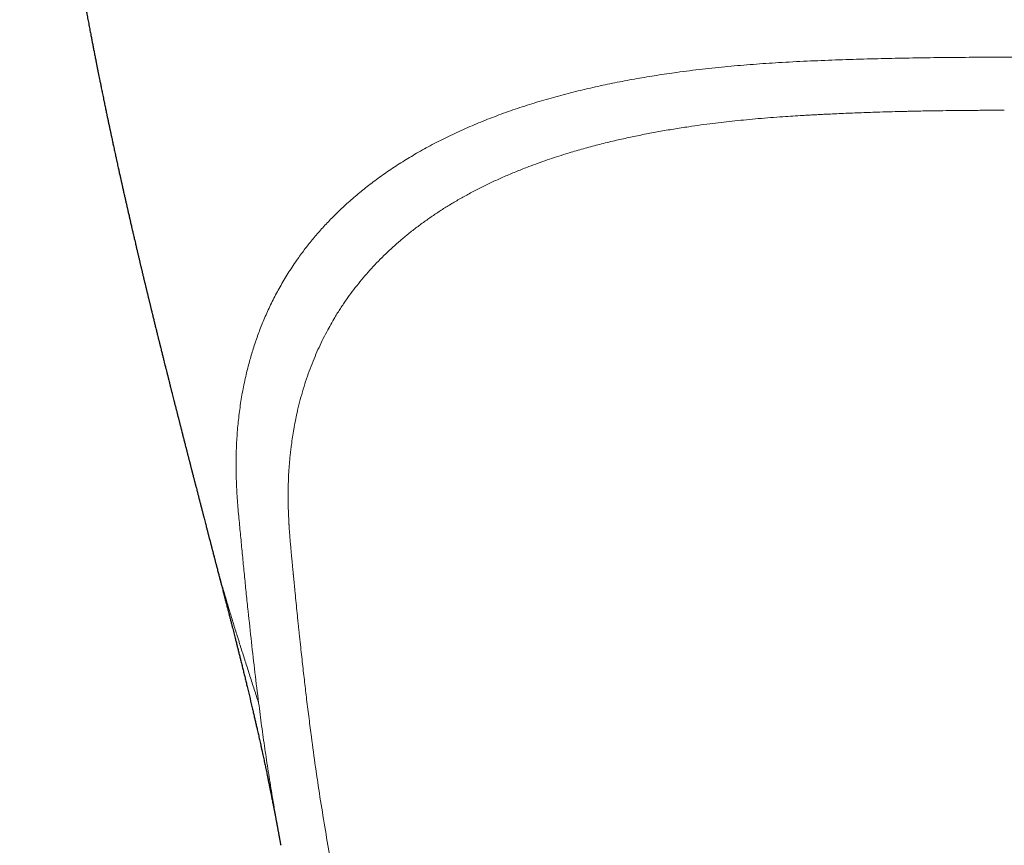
# Model space of a CAD drawing. Header units: millimetres. Extents: x 8 to 864, y 12 to 475.
# Tile 15 of 52: x 422 to 447, y 157 to 178. Entities that reach past the tile are written whole.
import ezdxf

# ---------------------------------------------------------------- set-up
doc = ezdxf.new("R2010")
doc.units = ezdxf.units.MM

msp = doc.modelspace()

# ---------------------------------------------------------------- linework, layer by layer
at = {"color": 7, "linetype": 'Continuous', "lineweight": 30}
for p, q in [((427.039, 164.539), (427.037, 164.547)), ((428.745, 157.169), (428.743, 157.179))]:
    msp.add_line(p, q, dxfattribs=at)
for points, knots in [([(422.157, 194.279), (422.157, 194.278), (422.159, 194.221), (422.162, 194.109), (422.166, 193.946), (422.17, 193.785), (422.174, 193.625), (422.178, 193.469), (422.182, 193.346), (422.185, 193.254), (422.187, 193.19), (422.188, 193.13), (422.19, 193.076), (422.192, 193.029), (422.193, 192.991), (422.194, 192.96), (422.195, 192.937), (422.195, 192.916), (422.196, 192.893), (422.197, 192.86), (422.199, 192.814), (422.201, 192.756), (422.203, 192.691), (422.206, 192.625), (422.208, 192.561), (422.21, 192.499), (422.213, 192.432), (422.216, 192.36), (422.219, 192.283), (422.222, 192.212), (422.225, 192.147), (422.227, 192.092), (422.229, 192.047), (422.23, 192.015), (422.231, 191.993), (422.232, 191.975), (422.233, 191.954), (422.234, 191.926), (422.236, 191.886), (422.238, 191.837), (422.241, 191.78), (422.244, 191.712), (422.248, 191.632), (422.252, 191.542), (422.257, 191.451), (422.261, 191.36), (422.266, 191.27), (422.27, 191.182), (422.275, 191.097), (422.279, 191.023), (422.282, 190.963), (422.285, 190.917), (422.287, 190.874), (422.29, 190.832), (422.292, 190.785), (422.295, 190.731), (422.299, 190.668), (422.303, 190.594), (422.308, 190.511), (422.313, 190.436), (422.317, 190.372), (422.32, 190.322), (422.323, 190.274), (422.325, 190.23), (422.328, 190.193), (422.33, 190.163), (422.331, 190.137), (422.333, 190.112), (422.335, 190.083), (422.337, 190.047), (422.34, 190.003), (422.343, 189.955), (422.346, 189.908), (422.349, 189.862), (422.353, 189.803), (422.358, 189.732), (422.364, 189.652), (422.369, 189.579), (422.373, 189.514), (422.377, 189.456), (422.381, 189.408), (422.383, 189.372), (422.385, 189.347), (422.386, 189.33), (422.388, 189.312), (422.389, 189.289), (422.392, 189.258), (422.394, 189.22), (422.398, 189.175), (422.401, 189.128), (422.407, 189.047), (422.416, 188.936), (422.426, 188.799), (422.436, 188.671), (422.446, 188.551), (422.454, 188.451), (422.461, 188.369), (422.467, 188.299), (422.473, 188.224), (422.48, 188.141), (422.487, 188.066), (422.492, 188.004), (422.496, 187.96), (422.499, 187.925), (422.501, 187.897), (422.503, 187.873), (422.505, 187.849), (422.508, 187.817), (422.512, 187.776), (422.516, 187.726), (422.521, 187.671), (422.526, 187.615), (422.532, 187.559), (422.538, 187.492), (422.545, 187.415), (422.553, 187.33), (422.56, 187.256), (422.566, 187.194), (422.57, 187.143), (422.575, 187.094), (422.58, 187.042), (422.586, 186.985), (422.591, 186.929), (422.597, 186.874), (422.602, 186.822), (422.607, 186.769), (422.612, 186.718), (422.617, 186.67), (422.621, 186.627), (422.625, 186.588), (422.629, 186.549), (422.633, 186.507), (422.638, 186.461), (422.643, 186.41), (422.649, 186.353), (422.656, 186.289), (422.663, 186.219), (422.671, 186.15), (422.677, 186.089), (422.682, 186.043), (422.686, 186.009), (422.689, 185.981), (422.692, 185.954), (422.695, 185.923), (422.7, 185.882), (422.705, 185.832), (422.712, 185.771), (422.719, 185.705), (422.727, 185.633), (422.735, 185.563), (422.742, 185.502), (422.747, 185.455), (422.752, 185.414), (422.757, 185.37), (422.763, 185.318), (422.768, 185.269), (422.774, 185.224), (422.778, 185.186), (422.783, 185.147), (422.787, 185.106), (422.792, 185.064), (422.797, 185.022), (422.802, 184.983), (422.806, 184.949), (422.809, 184.923), (422.812, 184.9), (422.814, 184.879), (422.817, 184.857), (422.82, 184.832), (422.824, 184.799), (422.829, 184.758), (422.835, 184.707), (422.842, 184.649), (422.849, 184.589), (422.857, 184.529), (422.864, 184.473), (422.87, 184.422), (422.876, 184.378), (422.881, 184.338), (422.886, 184.294), (422.892, 184.246), (422.899, 184.193), (422.906, 184.136), (422.914, 184.077), (422.921, 184.015), (422.929, 183.954), (422.937, 183.897), (422.943, 183.846), (422.95, 183.797), (422.959, 183.726), (422.972, 183.63), (422.988, 183.511), (423.002, 183.406), (423.014, 183.314), (423.025, 183.236), (423.035, 183.159), (423.044, 183.093), (423.052, 183.039), (423.059, 182.991), (423.066, 182.938), (423.074, 182.881), (423.082, 182.824), (423.09, 182.767), (423.098, 182.711), (423.105, 182.658), (423.112, 182.612), (423.118, 182.573), (423.123, 182.538), (423.128, 182.499), (423.135, 182.453), (423.143, 182.4), (423.151, 182.341), (423.16, 182.279), (423.168, 182.224), (423.175, 182.179), (423.18, 182.146), (423.185, 182.113), (423.19, 182.077), (423.196, 182.036), (423.202, 181.993), (423.212, 181.932), (423.223, 181.856), (423.237, 181.765), (423.25, 181.677), (423.263, 181.594), (423.275, 181.517), (423.284, 181.455), (423.293, 181.401), (423.3, 181.351), (423.309, 181.295), (423.318, 181.237), (423.327, 181.182), (423.335, 181.13), (423.343, 181.081), (423.35, 181.035), (423.357, 180.99), (423.365, 180.938), (423.376, 180.876), (423.387, 180.803), (423.4, 180.726), (423.412, 180.649), (423.424, 180.576), (423.435, 180.509), (423.445, 180.447), (423.454, 180.391), (423.463, 180.34), (423.471, 180.291), (423.48, 180.238), (423.494, 180.151), (423.514, 180.032), (423.535, 179.909), (423.552, 179.81), (423.565, 179.735), (423.578, 179.657), (423.592, 179.576), (423.606, 179.496), (423.619, 179.423), (423.629, 179.364), (423.638, 179.315), (423.646, 179.271), (423.654, 179.223), (423.664, 179.168), (423.675, 179.107), (423.686, 179.041), (423.698, 178.977), (423.709, 178.917), (423.719, 178.86), (423.728, 178.808), (423.737, 178.758), (423.747, 178.707), (423.757, 178.651), (423.768, 178.591), (423.779, 178.532), (423.794, 178.446), (423.814, 178.34), (423.837, 178.215), (423.86, 178.09), (423.885, 177.961), (423.911, 177.824), (423.936, 177.692), (423.959, 177.571), (423.98, 177.463), (423.999, 177.364), (424.018, 177.266), (424.038, 177.164), (424.059, 177.058), (424.079, 176.956), (424.097, 176.862), (424.115, 176.774), (424.132, 176.689), (424.148, 176.607), (424.164, 176.531), (424.18, 176.452), (424.197, 176.367), (424.214, 176.285), (424.228, 176.212), (424.241, 176.149), (424.255, 176.084), (424.268, 176.017), (424.282, 175.951), (424.295, 175.889), (424.307, 175.829), (424.319, 175.772), (424.331, 175.716), (424.343, 175.659), (424.354, 175.605), (424.364, 175.556), (424.373, 175.513), (424.382, 175.469), (424.392, 175.424), (424.402, 175.378), (424.411, 175.333), (424.419, 175.294), (424.426, 175.263), (424.432, 175.236), (424.438, 175.207), (424.446, 175.17), (424.455, 175.13), (424.464, 175.087), (424.472, 175.048), (424.482, 175.003), (424.493, 174.951), (424.505, 174.892), (424.518, 174.834), (424.531, 174.774), (424.544, 174.712), (424.559, 174.646), (424.572, 174.586), (424.583, 174.534), (424.591, 174.496), (424.599, 174.462), (424.606, 174.427), (424.617, 174.38), (424.629, 174.323), (424.643, 174.262), (424.655, 174.206), (424.666, 174.155), (424.677, 174.106), (424.688, 174.057), (424.698, 174.014), (424.707, 173.974), (424.715, 173.935), (424.723, 173.898), (424.731, 173.863), (424.74, 173.825), (424.75, 173.782), (424.76, 173.736), (424.77, 173.689), (424.781, 173.64), (424.793, 173.588), (424.805, 173.537), (424.815, 173.492), (424.824, 173.45), (424.834, 173.408), (424.844, 173.365), (424.853, 173.324), (424.861, 173.289), (424.868, 173.259), (424.875, 173.228), (424.883, 173.191), (424.893, 173.149), (424.904, 173.101), (424.915, 173.054), (424.926, 173.005), (424.936, 172.961), (424.946, 172.916), (424.957, 172.869), (424.969, 172.817), (424.983, 172.757), (425, 172.682), (425.019, 172.602), (425.039, 172.515), (425.058, 172.434), (425.078, 172.347), (425.098, 172.263), (425.115, 172.191), (425.127, 172.139), (425.135, 172.106), (425.142, 172.075), (425.149, 172.048), (425.156, 172.019), (425.164, 171.984), (425.173, 171.947), (425.181, 171.911), (425.189, 171.877), (425.197, 171.843), (425.205, 171.809), (425.213, 171.777), (425.22, 171.749), (425.226, 171.723), (425.232, 171.695), (425.24, 171.664), (425.248, 171.632), (425.255, 171.602), (425.262, 171.573), (425.269, 171.54), (425.279, 171.502), (425.288, 171.461), (425.297, 171.424), (425.306, 171.389), (425.315, 171.351), (425.324, 171.314), (425.331, 171.282), (425.337, 171.258), (425.343, 171.235), (425.349, 171.211), (425.355, 171.183), (425.363, 171.153), (425.369, 171.126), (425.375, 171.103), (425.381, 171.078), (425.388, 171.047), (425.397, 171.01), (425.406, 170.974), (425.414, 170.942), (425.422, 170.909), (425.43, 170.875), (425.439, 170.839), (425.447, 170.806), (425.454, 170.777), (425.461, 170.748), (425.469, 170.715), (425.479, 170.674), (425.49, 170.63), (425.502, 170.582), (425.514, 170.532), (425.527, 170.479), (425.539, 170.427), (425.551, 170.378), (425.563, 170.332), (425.574, 170.284), (425.587, 170.234), (425.6, 170.181), (425.612, 170.132), (425.624, 170.083), (425.637, 170.03), (425.649, 169.981), (425.659, 169.94), (425.667, 169.911), (425.674, 169.881), (425.683, 169.846), (425.69, 169.815), (425.697, 169.789), (425.701, 169.771), (425.706, 169.754), (425.71, 169.734), (425.719, 169.7), (425.73, 169.656), (425.743, 169.605), (425.755, 169.557), (425.766, 169.511), (425.778, 169.464), (425.79, 169.417), (425.801, 169.372), (425.811, 169.331), (425.819, 169.298), (425.827, 169.268), (425.834, 169.24), (425.841, 169.21), (425.85, 169.177), (425.858, 169.142), (425.866, 169.112), (425.872, 169.087), (425.879, 169.061), (425.887, 169.029), (425.896, 168.992), (425.905, 168.956), (425.915, 168.916), (425.927, 168.869), (425.939, 168.823), (425.948, 168.785), (425.955, 168.757), (425.962, 168.729), (425.97, 168.7), (425.978, 168.666), (425.987, 168.631), (425.997, 168.592), (426.009, 168.544), (426.024, 168.484), (426.04, 168.422), (426.055, 168.365), (426.068, 168.311), (426.08, 168.265), (426.09, 168.227), (426.097, 168.198), (426.105, 168.167), (426.114, 168.132), (426.123, 168.097), (426.131, 168.066), (426.137, 168.041), (426.143, 168.016), (426.152, 167.983), (426.161, 167.948), (426.17, 167.912), (426.178, 167.88), (426.186, 167.85), (426.193, 167.82), (426.201, 167.791), (426.208, 167.76), (426.216, 167.731), (426.223, 167.702), (426.232, 167.668), (426.243, 167.624), (426.256, 167.575), (426.267, 167.529), (426.277, 167.491), (426.286, 167.455), (426.297, 167.414), (426.308, 167.371), (426.319, 167.327), (426.331, 167.282), (426.343, 167.234), (426.354, 167.19), (426.363, 167.154), (426.371, 167.125), (426.378, 167.098), (426.386, 167.066), (426.395, 167.032), (426.403, 166.999), (426.41, 166.972), (426.417, 166.946), (426.424, 166.916), (426.432, 166.886), (426.439, 166.861), (426.444, 166.84), (426.449, 166.822), (426.453, 166.804), (426.459, 166.783), (426.465, 166.76), (426.472, 166.732), (426.48, 166.701), (426.488, 166.669), (426.496, 166.638), (426.503, 166.608), (426.512, 166.575), (426.521, 166.538), (426.531, 166.503), (426.539, 166.471), (426.546, 166.442), (426.554, 166.412), (426.562, 166.38), (426.571, 166.347), (426.579, 166.313), (426.587, 166.284), (426.592, 166.262), (426.597, 166.245), (426.602, 166.225), (426.611, 166.191), (426.622, 166.147), (426.635, 166.099), (426.645, 166.057), (426.655, 166.018), (426.666, 165.978), (426.676, 165.938), (426.687, 165.897), (426.696, 165.859), (426.706, 165.821), (426.715, 165.787), (426.723, 165.757), (426.729, 165.734), (426.735, 165.711), (426.742, 165.683), (426.751, 165.647), (426.761, 165.609), (426.771, 165.571), (426.781, 165.533), (426.794, 165.482), (426.81, 165.42), (426.828, 165.352), (426.844, 165.287), (426.859, 165.232), (426.872, 165.182), (426.883, 165.14), (426.893, 165.099), (426.903, 165.06), (426.912, 165.027), (426.921, 164.994), (426.929, 164.96), (426.938, 164.927), (426.946, 164.897), (426.953, 164.87), (426.96, 164.842), (426.969, 164.81), (426.977, 164.776), (426.985, 164.747), (426.991, 164.723), (426.997, 164.701), (427.004, 164.673), (427.012, 164.641), (427.024, 164.598), (427.033, 164.564), (427.038, 164.542), (427.039, 164.539)], [0, 0, 0, 0, 0.000047, 0.006004, 0.011692, 0.01711, 0.022858, 0.028268, 0.033341, 0.035616, 0.037815, 0.039931, 0.041827, 0.043458, 0.044739, 0.04579, 0.046608, 0.047088, 0.047878, 0.048996, 0.050441, 0.052587, 0.054885, 0.057119, 0.059289, 0.061394, 0.063435, 0.066162, 0.068765, 0.071242, 0.07346, 0.075333, 0.076859, 0.07804, 0.078596, 0.079111, 0.07984, 0.080798, 0.081984, 0.083854, 0.085809, 0.08778, 0.090814, 0.093887, 0.096995, 0.100078, 0.103119, 0.106117, 0.109072, 0.111832, 0.113623, 0.115182, 0.116534, 0.117955, 0.119523, 0.121238, 0.123458, 0.125968, 0.128781, 0.131898, 0.13357, 0.135319, 0.136995, 0.13846, 0.139714, 0.140758, 0.14159, 0.142327, 0.143271, 0.144515, 0.146059, 0.147726, 0.149339, 0.150899, 0.152404, 0.155339, 0.158044, 0.160521, 0.16276, 0.164703, 0.166339, 0.167668, 0.168334, 0.168884, 0.169405, 0.170179, 0.171228, 0.172526, 0.174087, 0.175728, 0.177334, 0.182313, 0.186938, 0.191253, 0.195288, 0.199148, 0.201368, 0.203668, 0.206194, 0.208997, 0.212078, 0.213812, 0.215283, 0.216484, 0.217416, 0.218101, 0.218883, 0.219879, 0.221311, 0.223033, 0.224939, 0.226844, 0.228743, 0.230639, 0.233607, 0.236552, 0.239234, 0.241146, 0.242825, 0.244376, 0.246106, 0.248033, 0.250126, 0.251827, 0.253574, 0.255366, 0.257183, 0.258808, 0.260183, 0.261503, 0.262748, 0.264152, 0.265716, 0.267439, 0.269336, 0.271474, 0.273852, 0.276469, 0.278424, 0.279983, 0.281097, 0.281897, 0.282806, 0.283854, 0.285043, 0.286905, 0.288962, 0.291184, 0.293569, 0.296163, 0.298327, 0.299718, 0.300919, 0.3024, 0.304159, 0.306173, 0.307389, 0.308657, 0.309979, 0.311354, 0.312782, 0.314261, 0.315616, 0.316724, 0.317621, 0.318287, 0.318979, 0.319745, 0.320584, 0.321497, 0.323005, 0.324724, 0.326677, 0.328865, 0.330748, 0.332753, 0.334507, 0.335876, 0.337173, 0.338577, 0.340217, 0.342034, 0.343935, 0.34592, 0.347988, 0.350167, 0.352073, 0.353708, 0.355304, 0.357031, 0.360923, 0.364884, 0.369013, 0.371551, 0.374176, 0.376834, 0.379274, 0.380764, 0.382292, 0.384099, 0.386102, 0.38802, 0.389833, 0.391833, 0.393642, 0.395189, 0.396473, 0.397497, 0.39876, 0.400325, 0.402126, 0.404103, 0.406258, 0.408347, 0.409665, 0.4107, 0.411742, 0.412953, 0.414332, 0.415816, 0.417301, 0.420391, 0.423454, 0.426431, 0.429266, 0.431822, 0.434146, 0.435487, 0.437163, 0.439168, 0.441152, 0.442978, 0.444644, 0.446398, 0.447914, 0.449265, 0.450848, 0.453094, 0.455544, 0.458144, 0.4608, 0.463248, 0.465506, 0.4675, 0.469425, 0.47113, 0.47263, 0.474358, 0.476403, 0.481331, 0.48622, 0.488734, 0.491243, 0.493755, 0.49653, 0.499358, 0.501762, 0.503823, 0.505251, 0.506678, 0.508237, 0.510017, 0.512133, 0.514412, 0.516559, 0.518563, 0.520435, 0.522204, 0.523816, 0.525423, 0.527307, 0.529376, 0.531364, 0.533284, 0.537904, 0.542013, 0.545778, 0.55033, 0.554948, 0.559429, 0.563512, 0.56697, 0.570221, 0.573412, 0.576726, 0.580412, 0.583965, 0.586912, 0.589811, 0.592734, 0.595399, 0.597917, 0.600363, 0.603252, 0.606379, 0.608613, 0.610531, 0.612623, 0.615073, 0.617247, 0.619203, 0.621281, 0.623175, 0.62494, 0.626809, 0.628884, 0.630303, 0.631741, 0.633165, 0.634608, 0.636266, 0.637791, 0.639086, 0.640079, 0.640878, 0.641837, 0.642981, 0.644499, 0.645913, 0.64719, 0.648376, 0.650398, 0.652411, 0.654225, 0.656217, 0.658351, 0.660408, 0.662815, 0.664349, 0.665617, 0.666603, 0.667682, 0.66913, 0.671264, 0.673406, 0.675225, 0.676792, 0.678499, 0.680156, 0.681622, 0.682829, 0.684168, 0.685466, 0.68652, 0.687694, 0.689224, 0.690855, 0.692299, 0.69387, 0.695791, 0.697495, 0.698925, 0.700281, 0.70165, 0.703105, 0.70464, 0.705721, 0.706635, 0.707564, 0.708831, 0.710353, 0.711751, 0.713567, 0.71511, 0.716575, 0.718016, 0.719579, 0.721303, 0.723147, 0.725647, 0.728729, 0.731204, 0.734327, 0.736784, 0.739928, 0.742755, 0.74393, 0.745115, 0.746124, 0.746959, 0.747878, 0.748999, 0.750443, 0.751636, 0.752622, 0.75382, 0.754976, 0.756086, 0.757018, 0.7578, 0.758698, 0.759756, 0.760916, 0.761927, 0.762765, 0.763824, 0.765173, 0.766657, 0.76787, 0.768892, 0.770159, 0.771664, 0.772593, 0.773383, 0.774073, 0.774878, 0.775834, 0.776912, 0.777837, 0.778538, 0.77925, 0.780284, 0.781672, 0.782939, 0.783946, 0.784931, 0.786161, 0.787438, 0.78855, 0.789456, 0.790355, 0.791461, 0.792744, 0.794458, 0.795876, 0.797634, 0.79948, 0.801191, 0.802846, 0.804373, 0.805845, 0.807641, 0.809462, 0.811139, 0.81262, 0.814372, 0.816503, 0.817565, 0.818439, 0.819447, 0.820639, 0.821871, 0.822639, 0.82322, 0.823704, 0.824357, 0.825197, 0.827204, 0.828783, 0.830312, 0.832076, 0.833456, 0.835003, 0.83685, 0.838007, 0.839139, 0.840142, 0.841022, 0.842002, 0.843148, 0.844418, 0.845467, 0.846234, 0.846976, 0.848094, 0.849482, 0.850705, 0.851718, 0.85354, 0.855415, 0.856422, 0.857373, 0.858255, 0.859215, 0.860367, 0.861683, 0.862812, 0.864274, 0.866567, 0.868871, 0.870619, 0.872313, 0.874325, 0.875308, 0.876205, 0.877236, 0.87846, 0.879782, 0.880822, 0.881573, 0.882327, 0.883378, 0.884873, 0.88596, 0.886986, 0.888169, 0.889031, 0.89001, 0.891107, 0.892156, 0.892984, 0.894089, 0.895649, 0.897467, 0.899047, 0.900334, 0.901361, 0.902733, 0.904513, 0.905766, 0.907185, 0.90916, 0.910567, 0.911778, 0.912772, 0.913562, 0.91458, 0.915995, 0.917084, 0.917903, 0.918706, 0.919836, 0.920894, 0.921777, 0.922439, 0.922993, 0.923624, 0.924323, 0.925106, 0.926034, 0.927109, 0.928293, 0.929291, 0.930317, 0.931319, 0.93271, 0.934021, 0.934963, 0.935926, 0.937027, 0.938013, 0.939144, 0.940395, 0.941451, 0.942083, 0.942591, 0.943243, 0.94408, 0.946078, 0.947668, 0.948965, 0.95027, 0.951626, 0.953021, 0.954316, 0.955744, 0.956901, 0.95818, 0.959188, 0.959872, 0.960562, 0.961502, 0.962682, 0.964165, 0.965358, 0.966524, 0.96795, 0.970515, 0.972763, 0.974849, 0.977028, 0.97839, 0.979825, 0.981291, 0.982553, 0.983656, 0.984676, 0.985861, 0.987043, 0.98804, 0.988861, 0.989762, 0.990859, 0.992102, 0.993124, 0.993849, 0.994483, 0.995393, 0.996576, 0.997716, 0.999719, 1, 1, 1, 1]), ([(427.037, 164.547), (427.037, 164.544), (427.041, 164.529), (427.049, 164.498), (427.061, 164.454), (427.076, 164.398), (427.093, 164.333), (427.112, 164.258), (427.129, 164.191), (427.145, 164.129), (427.16, 164.075), (427.173, 164.023), (427.185, 163.977), (427.197, 163.933), (427.208, 163.89), (427.221, 163.841), (427.237, 163.78), (427.254, 163.712), (427.272, 163.645), (427.287, 163.585), (427.302, 163.527), (427.319, 163.463), (427.336, 163.398), (427.352, 163.334), (427.367, 163.276), (427.381, 163.223), (427.394, 163.175), (427.406, 163.129), (427.42, 163.075), (427.437, 163.009), (427.457, 162.929), (427.479, 162.843), (427.501, 162.757), (427.522, 162.676), (427.541, 162.602), (427.559, 162.531), (427.577, 162.461), (427.597, 162.383), (427.619, 162.297), (427.643, 162.202), (427.667, 162.105), (427.691, 162.01), (427.715, 161.914), (427.741, 161.812), (427.767, 161.704), (427.795, 161.591), (427.823, 161.479), (427.85, 161.367), (427.878, 161.255), (427.918, 161.09), (427.97, 160.871), (428.021, 160.654), (428.059, 160.492), (428.083, 160.389), (428.106, 160.289), (428.129, 160.191), (428.149, 160.102), (428.166, 160.025), (428.181, 159.96), (428.195, 159.897), (428.209, 159.833), (428.224, 159.768), (428.24, 159.693), (428.258, 159.612), (428.276, 159.53), (428.292, 159.455), (428.308, 159.384), (428.323, 159.314), (428.337, 159.25), (428.35, 159.188), (428.363, 159.128), (428.376, 159.064), (428.39, 159), (428.402, 158.941), (428.412, 158.892), (428.421, 158.85), (428.428, 158.815), (428.435, 158.781), (428.442, 158.745), (428.45, 158.706), (428.459, 158.663), (428.468, 158.619), (428.477, 158.576), (428.486, 158.533), (428.494, 158.489), (428.504, 158.441), (428.514, 158.393), (428.524, 158.341), (428.535, 158.286), (428.546, 158.231), (428.555, 158.182), (428.564, 158.138), (428.572, 158.096), (428.581, 158.051), (428.59, 158.001), (428.6, 157.95), (428.609, 157.902), (428.617, 157.861), (428.624, 157.823), (428.632, 157.783), (428.64, 157.739), (428.648, 157.695), (428.656, 157.653), (428.663, 157.617), (428.669, 157.585), (428.675, 157.553), (428.681, 157.518), (428.688, 157.479), (428.695, 157.442), (428.701, 157.409), (428.706, 157.382), (428.711, 157.357), (428.715, 157.333), (428.719, 157.309), (428.724, 157.281), (428.73, 157.248), (428.736, 157.213), (428.741, 157.189), (428.743, 157.179)], [0, 0, 0, 0, 0.000777, 0.005898, 0.011569, 0.01721, 0.026842, 0.036133, 0.045634, 0.052313, 0.059322, 0.065858, 0.071552, 0.076679, 0.081866, 0.08782, 0.094722, 0.104564, 0.112869, 0.119834, 0.126871, 0.134617, 0.143676, 0.151123, 0.158472, 0.165231, 0.170999, 0.176651, 0.182312, 0.191297, 0.201546, 0.212566, 0.223551, 0.234009, 0.243065, 0.251888, 0.260755, 0.269805, 0.281321, 0.293782, 0.306089, 0.318349, 0.330563, 0.342818, 0.357956, 0.372406, 0.386861, 0.401445, 0.416162, 0.431014, 0.466585, 0.50299, 0.5178, 0.531895, 0.54477, 0.558343, 0.572074, 0.581039, 0.589984, 0.598768, 0.607238, 0.616178, 0.626154, 0.638363, 0.650126, 0.660376, 0.670021, 0.6801, 0.689902, 0.697629, 0.706234, 0.715773, 0.725146, 0.733663, 0.74123, 0.746428, 0.751537, 0.756496, 0.76154, 0.767106, 0.773489, 0.780162, 0.786628, 0.792205, 0.799306, 0.806161, 0.813114, 0.820662, 0.829573, 0.837784, 0.845203, 0.851509, 0.857694, 0.864221, 0.871784, 0.880403, 0.88742, 0.893599, 0.899229, 0.904972, 0.911859, 0.919355, 0.925578, 0.931195, 0.936082, 0.940846, 0.946117, 0.952496, 0.958923, 0.963661, 0.967988, 0.971805, 0.975383, 0.979155, 0.983324, 0.988526, 0.994897, 1, 1, 1, 1])]:
    msp.add_open_spline(points, degree=3, knots=knots, dxfattribs=at)
at = {"color": 8, "linetype": 'Continuous', "lineweight": 0}
for points, knots in [([(447.004, 177.044), (446.766, 177.043), (446.292, 177.043), (445.58, 177.038), (444.87, 177.029), (444.162, 177.016), (443.453, 176.998), (442.741, 176.975), (442.025, 176.946), (441.333, 176.911), (440.667, 176.866), (440.025, 176.812), (439.381, 176.745), (438.783, 176.669), (438.233, 176.588), (437.732, 176.505), (437.236, 176.413), (436.74, 176.309), (436.244, 176.194), (435.749, 176.067), (435.26, 175.927), (434.779, 175.775), (434.308, 175.611), (433.849, 175.435), (433.406, 175.248), (432.978, 175.05), (432.566, 174.842), (432.18, 174.628), (431.819, 174.411), (431.48, 174.189), (431.156, 173.959), (430.847, 173.721), (430.553, 173.477), (430.282, 173.232), (430.032, 172.988), (429.802, 172.745), (429.586, 172.499), (429.385, 172.249), (429.18, 171.973), (428.974, 171.67), (428.773, 171.34), (428.591, 171.008), (428.428, 170.675), (428.284, 170.345), (428.158, 170.017), (428.049, 169.693), (427.953, 169.369), (427.863, 169.014), (427.782, 168.629), (427.714, 168.212), (427.664, 167.797), (427.632, 167.384), (427.616, 166.971), (427.617, 166.56), (427.633, 166.135), (427.663, 165.699), (427.705, 165.251), (427.748, 164.809), (427.789, 164.371), (427.832, 163.937), (427.876, 163.504), (427.934, 162.955), (428.006, 162.294), (428.093, 161.522), (428.155, 161.017), (428.187, 160.763)], [0, 0, 0, 0, 0.017166, 0.034321, 0.051415, 0.068477, 0.085567, 0.102744, 0.120062, 0.13754, 0.153067, 0.168748, 0.184603, 0.2006, 0.213233, 0.225892, 0.238554, 0.251219, 0.264336, 0.277521, 0.290804, 0.304169, 0.317578, 0.330994, 0.344393, 0.357749, 0.371053, 0.384337, 0.396746, 0.409192, 0.421678, 0.434177, 0.446659, 0.459096, 0.470752, 0.48234, 0.493877, 0.505383, 0.516874, 0.531501, 0.546115, 0.560662, 0.575081, 0.589336, 0.603202, 0.616962, 0.630642, 0.644249, 0.661817, 0.679273, 0.696633, 0.713949, 0.731276, 0.74863, 0.765904, 0.784996, 0.803808, 0.822475, 0.841107, 0.859777, 0.878471, 0.897161, 0.931399, 0.96563, 1, 1, 1, 1]), ([(447.004, 177.044), (447.356, 177.043), (448.061, 177.041), (449.12, 177.028), (450.062, 177.008), (450.885, 176.987), (451.395, 176.969), (451.712, 176.957), (451.836, 176.951), (451.96, 176.946), (452.072, 176.941), (452.202, 176.934), (452.352, 176.927), (452.569, 176.915), (452.828, 176.9), (453.133, 176.88), (453.454, 176.856), (453.792, 176.828), (454.146, 176.795), (454.516, 176.756), (454.904, 176.71), (455.312, 176.657), (455.738, 176.594), (456.126, 176.531), (456.473, 176.469), (456.696, 176.426), (456.842, 176.397), (456.912, 176.383), (456.981, 176.369), (457.051, 176.354), (457.121, 176.339), (457.191, 176.324), (457.383, 176.282), (457.688, 176.212), (458.098, 176.109), (458.484, 176.003), (458.848, 175.895), (459.187, 175.787), (459.503, 175.68), (459.796, 175.573), (460.068, 175.468), (460.323, 175.365), (460.56, 175.263), (460.779, 175.165), (460.98, 175.071), (461.163, 174.981), (461.334, 174.895), (461.493, 174.812), (461.633, 174.735), (461.733, 174.679), (461.787, 174.649), (461.806, 174.638), (461.811, 174.635), (461.817, 174.631), (461.822, 174.628), (461.828, 174.625), (461.932, 174.565), (462.127, 174.448), (462.402, 174.273), (462.655, 174.101), (462.888, 173.932), (463.102, 173.769), (463.297, 173.611), (463.474, 173.46), (463.641, 173.311), (463.818, 173.144), (464.008, 172.955), (464.207, 172.743), (464.358, 172.57), (464.467, 172.44), (464.538, 172.352), (464.608, 172.264), (464.676, 172.175), (464.743, 172.086), (464.856, 171.93), (465.011, 171.703), (465.198, 171.402), (465.373, 171.091), (465.536, 170.769), (465.671, 170.467), (465.784, 170.189), (465.878, 169.934), (465.974, 169.646), (466.048, 169.391), (466.093, 169.216), (466.109, 169.152), (466.114, 169.134), (466.118, 169.116), (466.122, 169.099), (466.127, 169.081), (466.131, 169.063), (466.144, 169.009), (466.165, 168.914), (466.195, 168.775), (466.224, 168.625), (466.252, 168.463), (466.28, 168.29), (466.306, 168.105), (466.329, 167.909), (466.349, 167.711), (466.365, 167.511), (466.377, 167.311), (466.385, 167.102), (466.39, 166.894), (466.391, 166.687), (466.388, 166.491), (466.384, 166.353), (466.38, 166.274), (466.379, 166.25), (466.378, 166.225), (466.377, 166.2), (466.375, 166.175), (466.366, 165.995), (466.341, 165.66), (466.303, 165.253), (466.279, 164.998), (466.269, 164.897), (466.266, 164.865), (466.263, 164.834), (466.26, 164.802), (466.257, 164.772), (466.253, 164.728), (466.247, 164.668), (466.239, 164.587), (466.229, 164.487), (466.218, 164.368), (466.204, 164.226), (466.189, 164.073), (466.172, 163.908), (466.158, 163.767), (466.147, 163.653), (466.138, 163.569), (466.129, 163.483), (466.121, 163.403), (466.107, 163.264), (466.074, 162.955), (466.022, 162.474), (465.957, 161.891), (465.89, 161.321), (465.844, 160.948), (465.821, 160.763)], [0, 0, 0, 0, 0.0254215, 0.0509438, 0.0765713, 0.0935449, 0.1105681, 0.1135694, 0.1165723, 0.1195766, 0.1225708, 0.1246871, 0.1289902, 0.1334871, 0.1404773, 0.1478894, 0.1557238, 0.1639812, 0.1726613, 0.1817635, 0.1912876, 0.2015045, 0.2121667, 0.2232746, 0.2308497, 0.2386185, 0.2403891, 0.2421695, 0.2439597, 0.2457596, 0.2475693, 0.2493888, 0.251218, 0.2625409, 0.2734061, 0.2838118, 0.2937572, 0.3032424, 0.3121108, 0.3205369, 0.3285207, 0.3360622, 0.3432863, 0.3500518, 0.3563587, 0.362207, 0.3675969, 0.3729965, 0.3778418, 0.3816472, 0.3831857, 0.383381, 0.3835749, 0.3837674, 0.3839584, 0.384148, 0.3843362, 0.3947048, 0.4046447, 0.414156, 0.4232388, 0.4318939, 0.4399789, 0.4476525, 0.4549148, 0.4623378, 0.4723243, 0.482399, 0.492563, 0.4965808, 0.5006125, 0.5046581, 0.5087176, 0.512791, 0.5168784, 0.5299005, 0.5432344, 0.556882, 0.5708438, 0.5851194, 0.5957882, 0.6066265, 0.6176346, 0.6324238, 0.6390245, 0.639769, 0.6405142, 0.6412601, 0.6420068, 0.6427541, 0.6435022, 0.644251, 0.6496204, 0.6554624, 0.6617773, 0.6685653, 0.6758269, 0.6835623, 0.691772, 0.7004561, 0.7084906, 0.7168928, 0.7256623, 0.7347988, 0.7431426, 0.7517708, 0.7595993, 0.7606408, 0.7616861, 0.7627352, 0.7637881, 0.7648448, 0.7659053, 0.7865795, 0.8072682, 0.8174682, 0.8188041, 0.82014, 0.821476, 0.8228121, 0.8241482, 0.8252314, 0.8283917, 0.8318342, 0.8355589, 0.841093, 0.8471521, 0.8537362, 0.8608455, 0.86848, 0.8720056, 0.8756329, 0.8793619, 0.8831803, 0.8860941, 0.8975047, 0.9235946, 0.9493738, 0.9748419, 1, 1, 1, 1]), ([(447.004, 175.707), (446.876, 175.707), (446.624, 175.706), (446.251, 175.704), (445.89, 175.701), (445.541, 175.697), (445.244, 175.693), (444.998, 175.689), (444.847, 175.686), (444.747, 175.684), (444.696, 175.683), (444.645, 175.682), (444.595, 175.681), (444.543, 175.679), (444.403, 175.676), (444.176, 175.67), (443.812, 175.66), (443.403, 175.646), (442.951, 175.628), (442.614, 175.612), (442.391, 175.601), (442.277, 175.595), (442.164, 175.589), (442.045, 175.583), (441.879, 175.573), (441.668, 175.56), (441.396, 175.542), (441.106, 175.521), (440.799, 175.495), (440.5, 175.468), (440.209, 175.439), (439.926, 175.408), (439.638, 175.374), (439.343, 175.335), (439.014, 175.288), (438.662, 175.233), (438.29, 175.17), (437.926, 175.101), (437.568, 175.028), (437.269, 174.962), (437.028, 174.904), (436.841, 174.858), (436.656, 174.811), (436.473, 174.762), (436.293, 174.712), (436.115, 174.66), (435.918, 174.6), (435.702, 174.532), (435.467, 174.454), (435.235, 174.372), (434.982, 174.278), (434.71, 174.171), (434.422, 174.05), (434.14, 173.924), (433.865, 173.792), (433.598, 173.656), (433.341, 173.516), (433.093, 173.373), (432.854, 173.225), (432.623, 173.074), (432.398, 172.919), (432.18, 172.758), (431.968, 172.593), (431.767, 172.425), (431.574, 172.256), (431.389, 172.083), (431.208, 171.903), (431.032, 171.717), (430.863, 171.527), (430.702, 171.332), (430.547, 171.133), (430.436, 170.981), (430.364, 170.876), (430.326, 170.821), (430.289, 170.765), (430.252, 170.709), (430.216, 170.653), (430.181, 170.597), (430.146, 170.54), (430.086, 170.443), (430.004, 170.302), (429.897, 170.107), (429.789, 169.896), (429.683, 169.67), (429.581, 169.434), (429.484, 169.188), (429.393, 168.932), (429.311, 168.672), (429.236, 168.407), (429.188, 168.214), (429.161, 168.095), (429.151, 168.05), (429.141, 168.005), (429.131, 167.961), (429.122, 167.916), (429.102, 167.815), (429.074, 167.664), (429.041, 167.465), (429.016, 167.289), (428.996, 167.131), (428.981, 166.991), (428.968, 166.851), (428.957, 166.714), (428.945, 166.545), (428.936, 166.341), (428.931, 166.099), (428.931, 165.852), (428.936, 165.6), (428.944, 165.423), (428.949, 165.324), (428.95, 165.303), (428.952, 165.282), (428.953, 165.261), (428.954, 165.239), (428.956, 165.217), (428.958, 165.182), (428.961, 165.132), (428.967, 165.049), (428.975, 164.944), (428.984, 164.836), (428.992, 164.742), (428.997, 164.687), (429, 164.655), (429.001, 164.647), (429.001, 164.643), (429.002, 164.639), (429.002, 164.63), (429.004, 164.613), (429.006, 164.589), (429.009, 164.559), (429.012, 164.526), (429.016, 164.487), (429.02, 164.443), (429.024, 164.395), (429.029, 164.342), (429.035, 164.284), (429.041, 164.219), (429.048, 164.146), (429.053, 164.086), (429.058, 164.042), (429.06, 164.015), (429.063, 163.988), (429.065, 163.963), (429.072, 163.89), (429.084, 163.768), (429.103, 163.567), (429.126, 163.34), (429.151, 163.09), (429.17, 162.903), (429.183, 162.779), (429.19, 162.715), (429.196, 162.652), (429.203, 162.585), (429.219, 162.443), (429.24, 162.24), (429.268, 161.983), (429.295, 161.745), (429.321, 161.513), (429.347, 161.287), (429.373, 161.066), (429.4, 160.838), (429.429, 160.604), (429.459, 160.365), (429.488, 160.132), (429.508, 159.98), (429.517, 159.906)], [0, 0, 0, 0, 0.00973, 0.019171, 0.028322, 0.037184, 0.045758, 0.050896, 0.055925, 0.057224, 0.058516, 0.0598, 0.061076, 0.062345, 0.063734, 0.071754, 0.07966, 0.091421, 0.102921, 0.114162, 0.117087, 0.119994, 0.122883, 0.12576, 0.129094, 0.13556, 0.141916, 0.149962, 0.157827, 0.165512, 0.17302, 0.180352, 0.18751, 0.195417, 0.203427, 0.213393, 0.223251, 0.233005, 0.242663, 0.25223, 0.257435, 0.262611, 0.267758, 0.272879, 0.277973, 0.283043, 0.288089, 0.294992, 0.301855, 0.308738, 0.315728, 0.324792, 0.333847, 0.342901, 0.351963, 0.361042, 0.369948, 0.378879, 0.387661, 0.396482, 0.405348, 0.414267, 0.423247, 0.432293, 0.44101, 0.449719, 0.458898, 0.46814, 0.477451, 0.486839, 0.496308, 0.505865, 0.508435, 0.511013, 0.513597, 0.516189, 0.518789, 0.521395, 0.52401, 0.526631, 0.534922, 0.543293, 0.553364, 0.563557, 0.573876, 0.585075, 0.596429, 0.607942, 0.619619, 0.631464, 0.633423, 0.635386, 0.637352, 0.639322, 0.641295, 0.643272, 0.65264, 0.661073, 0.669572, 0.675683, 0.68183, 0.688011, 0.694111, 0.699845, 0.710256, 0.72089, 0.731749, 0.742834, 0.754146, 0.755047, 0.755961, 0.756888, 0.757829, 0.758782, 0.759749, 0.760729, 0.763493, 0.766357, 0.771719, 0.777401, 0.780722, 0.784143, 0.784756, 0.784973, 0.785139, 0.785318, 0.785509, 0.786387, 0.787479, 0.788775, 0.790274, 0.791977, 0.793919, 0.796073, 0.798437, 0.801013, 0.803799, 0.807107, 0.81067, 0.811842, 0.81304, 0.814263, 0.815511, 0.816301, 0.824096, 0.831796, 0.843282, 0.854551, 0.865602, 0.868484, 0.87135, 0.874201, 0.877045, 0.880433, 0.893552, 0.904598, 0.915414, 0.926002, 0.93636, 0.946491, 0.956392, 0.967769, 0.978829, 0.989573, 1, 1, 1, 1]), ([(428.187, 160.763), (428.15, 160.877), (428.076, 161.103), (427.968, 161.438), (427.862, 161.768), (427.758, 162.093), (427.658, 162.413), (427.562, 162.722), (427.471, 163.021), (427.384, 163.309), (427.301, 163.592), (427.221, 163.871), (427.143, 164.15), (427.082, 164.373), (427.048, 164.503), (427.039, 164.539)], [0, 0, 0, 0, 0.082627, 0.165253, 0.247874, 0.330489, 0.413104, 0.495726, 0.573634, 0.651549, 0.729469, 0.80739, 0.885309, 0.96795, 1, 1, 1, 1]), ([(428.743, 157.179), (428.732, 157.242), (428.688, 157.485), (428.613, 157.916), (428.52, 158.47), (428.43, 159.033), (428.344, 159.602), (428.262, 160.178), (428.212, 160.568), (428.187, 160.763)], [0, 0, 0, 0, 0.055215, 0.212195, 0.369389, 0.526726, 0.68421, 0.841934, 1, 1, 1, 1]), ([(429.517, 159.906), (429.552, 159.651), (429.62, 159.142), (429.734, 158.386), (429.855, 157.636), (429.982, 156.893), (430.112, 156.156), (430.249, 155.381), (430.393, 154.571), (430.538, 153.726), (430.678, 152.89), (430.81, 152.105), (430.937, 151.368), (431.055, 150.68), (431.17, 149.997), (431.28, 149.321), (431.384, 148.651), (431.49, 147.949), (431.597, 147.214), (431.705, 146.45), (431.81, 145.694), (431.878, 145.197), (431.912, 144.949)], [0, 0, 0, 0, 0.046677, 0.093345, 0.140008, 0.186667, 0.233324, 0.279979, 0.334963, 0.389948, 0.444935, 0.499928, 0.546596, 0.593269, 0.639946, 0.686625, 0.733304, 0.779981, 0.834987, 0.889989, 0.944992, 1, 1, 1, 1])]:
    msp.add_open_spline(points, degree=3, knots=knots, dxfattribs=at)

doc.saveas('drawing.dxf')
